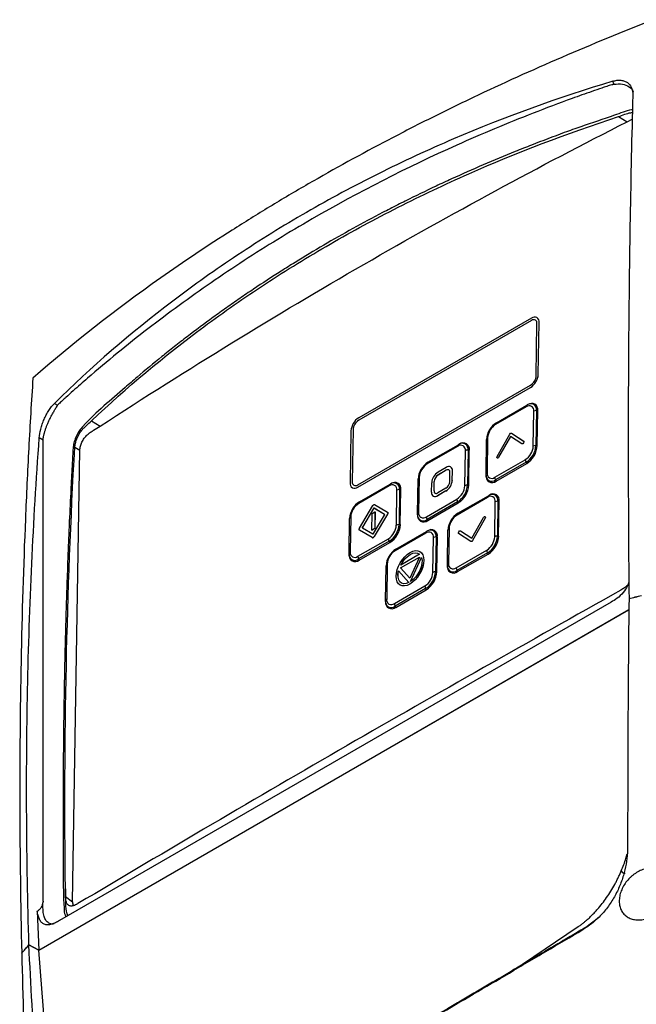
# Model space of a CAD drawing. Header units: millimetres. Extents: x 15458 to 16408, y 10213 to 11277.
# Tile 16 of 54: x 16171 to 16277, y 10379 to 10547. Entities that reach past the tile are written whole.
import ezdxf

# ---------------------------------------------------------------- set-up
doc = ezdxf.new("R2010")
doc.units = ezdxf.units.MM

msp = doc.modelspace()

# ---------------------------------------------------------------- linework, layer by layer
at = {"color": 7, "linetype": 'Continuous', "lineweight": 25}
for p, q in [((16274.11, 10530.79), (16275.6, 10529.9)), ((16275.6, 10529.9), (16276.47, 10530.34)), ((16260.14, 10496.33), (16260.13, 10496.34)), ((16259.2, 10495.84), (16229.57, 10478.74)), ((16259.21, 10496.25), (16229.58, 10479.14)), ((16259.21, 10495.84), (16229.58, 10478.73)), ((16259.21, 10495.84), (16259.2, 10495.84)), ((16260, 10486.4), (16260.14, 10495.3)), ((16260.36, 10486.6), (16260.49, 10495.51)), ((16260.37, 10486.6), (16260.5, 10495.5)), ((16260.5, 10495.5), (16260.49, 10495.51)), ((16260.36, 10486.6), (16260.37, 10486.6)), ((16229.41, 10467.65), (16259.03, 10484.76)), ((16229.4, 10467.25), (16259.03, 10484.35)), ((16229.41, 10467.24), (16259.03, 10484.35)), ((16259.03, 10484.35), (16259.03, 10484.35)), ((16253.19, 10478.3), (16258.42, 10481.32)), ((16258.42, 10481.32), (16258.48, 10481.35)), ((16258.59, 10481.42), (16258.48, 10481.35)), ((16258.28, 10481.03), (16253.05, 10478.01)), ((16259.5, 10474.28), (16259.6, 10480.27)), ((16260.06, 10480.38), (16259.96, 10474.39)), ((16260.28, 10480.37), (16260.06, 10480.38)), ((16260.19, 10474.38), (16260.28, 10480.37)), ((16183.75, 10478.63), (16185.24, 10477.74)), ((16229.57, 10478.74), (16229.58, 10478.73)), ((16228.25, 10476.89), (16228.11, 10467.99)), ((16228.6, 10477.1), (16228.47, 10468.19)), ((16228.61, 10477.09), (16228.47, 10468.19)), ((16228.61, 10477.09), (16228.6, 10477.1)), ((16253.29, 10472.54), (16255.47, 10476.36)), ((16255.75, 10476.52), (16257.85, 10475.17)), ((16255.75, 10476.52), (16255.76, 10476.52)), ((16255.76, 10476.52), (16257.86, 10475.17)), ((16175.46, 10475.22), (16175.46, 10475.32)), ((16175.46, 10396.26), (16175.46, 10475.22)), ((16241.45, 10471.52), (16246.68, 10474.54)), ((16246.68, 10474.54), (16246.74, 10474.58)), ((16246.86, 10474.64), (16246.74, 10474.58)), ((16251.4, 10469.44), (16251.49, 10475.43)), ((16251.68, 10475.7), (16251.59, 10469.71)), ((16255.6, 10475.97), (16253.57, 10472.4)), ((16255.61, 10475.96), (16253.57, 10472.39)), ((16257.56, 10474.7), (16255.6, 10475.97)), ((16257.84, 10474.85), (16257.84, 10474.85)), ((16257.85, 10475.17), (16257.86, 10475.17)), ((16260.19, 10474.38), (16259.96, 10474.39)), ((16180.53, 10396.13), (16181.77, 10473.61)), ((16180.9, 10474.13), (16181.77, 10473.61)), ((16246.54, 10474.25), (16241.31, 10471.23)), ((16247.77, 10467.5), (16247.86, 10473.49)), ((16248.32, 10473.6), (16248.23, 10467.61)), ((16248.54, 10473.6), (16248.32, 10473.6)), ((16248.45, 10467.61), (16248.54, 10473.6)), ((16252.91, 10468.95), (16258.14, 10471.97)), ((16258.27, 10471.52), (16253.04, 10468.5)), ((16253.15, 10468.3), (16258.38, 10471.32)), ((16253.29, 10472.23), (16253.3, 10472.22)), ((16253.42, 10472.24), (16253.43, 10472.24)), ((16253.57, 10472.4), (16253.57, 10472.39)), ((16258.38, 10471.32), (16258.27, 10471.52)), ((16244.58, 10470.16), (16243.16, 10469.35)), ((16243.16, 10469.35), (16243.17, 10469.34)), ((16244.59, 10470.65), (16243.17, 10469.83)), ((16244.59, 10470.16), (16243.17, 10469.34)), ((16244.58, 10470.16), (16244.59, 10470.16)), ((16245.18, 10468.18), (16245.2, 10469.8)), ((16245.34, 10470.72), (16245.34, 10470.72)), ((16245.6, 10468.43), (16245.63, 10470.05)), ((16245.61, 10468.42), (16245.64, 10470.04)), ((16245.63, 10470.05), (16245.64, 10470.04)), ((16251.4, 10469.31), (16251.4, 10469.44)), ((16228.47, 10468.19), (16228.47, 10468.19)), ((16229.71, 10464.75), (16234.94, 10467.77)), ((16234.94, 10467.77), (16235, 10467.8)), ((16235.12, 10467.86), (16235, 10467.8)), ((16239.66, 10462.67), (16239.75, 10468.66)), ((16239.94, 10468.92), (16239.85, 10462.93)), ((16242.07, 10466.39), (16242.09, 10468.01)), ((16242.49, 10466.63), (16242.52, 10468.25)), ((16242.5, 10466.63), (16242.52, 10468.25)), ((16242.52, 10468.25), (16242.52, 10468.25)), ((16245.6, 10468.43), (16245.61, 10468.42)), ((16248.45, 10467.61), (16248.23, 10467.61)), ((16253.15, 10468.3), (16253.04, 10468.5)), ((16228.47, 10467.16), (16228.48, 10467.15)), ((16229.4, 10467.25), (16229.41, 10467.24)), ((16234.8, 10467.48), (16229.57, 10464.46)), ((16236.03, 10460.73), (16236.12, 10466.72)), ((16236.58, 10466.82), (16236.49, 10460.83)), ((16236.81, 10466.82), (16236.58, 10466.82)), ((16236.71, 10460.83), (16236.81, 10466.82)), ((16242.49, 10466.63), (16242.5, 10466.63)), ((16244.52, 10466.6), (16243.11, 10465.79)), ((16244.53, 10467.09), (16243.12, 10466.27)), ((16244.53, 10466.6), (16243.12, 10465.78)), ((16244.52, 10466.6), (16244.53, 10466.6)), ((16251.98, 10465.89), (16251.86, 10465.82)), ((16232.3, 10464.27), (16234.51, 10462.99)), ((16241.17, 10462.17), (16246.4, 10465.19)), ((16246.53, 10464.74), (16241.3, 10461.72)), ((16241.41, 10461.53), (16246.64, 10464.55)), ((16242.36, 10465.71), (16242.37, 10465.71)), ((16243.11, 10465.79), (16243.12, 10465.78)), ((16251.66, 10465.5), (16246.43, 10462.48)), ((16246.64, 10464.55), (16246.53, 10464.74)), ((16246.57, 10462.77), (16251.8, 10465.79)), ((16251.8, 10465.79), (16251.86, 10465.82)), ((16252.89, 10458.75), (16252.98, 10464.74)), ((16253.44, 10464.85), (16253.35, 10458.86)), ((16253.67, 10464.84), (16253.44, 10464.85)), ((16253.57, 10458.85), (16253.67, 10464.84)), ((16229.71, 10460.23), (16232, 10464.1)), ((16232.09, 10463.58), (16230.21, 10460.4)), ((16232.1, 10463.58), (16230.22, 10460.4)), ((16231.85, 10459.87), (16231.9, 10462.74)), ((16231.9, 10462.74), (16232.36, 10463)), ((16232.09, 10463.58), (16232.1, 10463.58)), ((16234.01, 10462.59), (16232.19, 10463.64)), ((16232.19, 10463.64), (16232.2, 10463.64)), ((16234.01, 10462.59), (16232.2, 10463.64)), ((16234.5, 10462.65), (16232.21, 10458.78)), ((16234.51, 10462.64), (16232.22, 10458.78)), ((16232.37, 10463), (16232.32, 10460.14)), ((16232.36, 10463), (16232.32, 10460.14)), ((16232.36, 10463), (16232.37, 10463)), ((16234.01, 10462.59), (16234.01, 10462.59)), ((16234.5, 10462.65), (16234.51, 10462.64)), ((16234.52, 10462.99), (16234.51, 10462.99)), ((16239.66, 10462.53), (16239.66, 10462.67)), ((16227.92, 10455.89), (16228.01, 10461.88)), ((16228.21, 10462.15), (16228.11, 10456.16)), ((16232.12, 10459.3), (16234, 10462.47)), ((16236.71, 10460.83), (16236.49, 10460.83)), ((16241.41, 10461.53), (16241.3, 10461.72)), ((16248.96, 10458.49), (16250.99, 10462.06)), ((16251.27, 10461.92), (16249.09, 10458.1)), ((16251.28, 10461.92), (16249.1, 10458.09)), ((16251.27, 10461.92), (16251.28, 10461.92)), ((16229.71, 10459.89), (16229.71, 10459.88)), ((16231.91, 10458.61), (16229.71, 10459.88)), ((16229.71, 10459.88), (16229.72, 10459.88)), ((16231.92, 10458.6), (16229.72, 10459.88)), ((16230.21, 10460.4), (16230.22, 10460.4)), ((16230.21, 10460.29), (16232.02, 10459.24)), ((16232.32, 10460.14), (16231.85, 10459.87)), ((16231.85, 10459.87), (16231.86, 10459.87)), ((16232.32, 10460.14), (16231.86, 10459.87)), ((16232.32, 10460.14), (16232.32, 10460.14)), ((16241.06, 10459.38), (16235.82, 10456.36)), ((16235.96, 10456.65), (16241.2, 10459.67)), ((16241.2, 10459.67), (16241.25, 10459.7)), ((16241.37, 10459.76), (16241.25, 10459.7)), ((16244.78, 10453.91), (16244.88, 10459.9)), ((16245.07, 10460.17), (16244.98, 10454.18)), ((16248.81, 10457.93), (16246.71, 10459.29)), ((16247, 10459.76), (16248.96, 10458.49)), ((16247, 10459.76), (16247, 10459.75)), ((16247, 10459.75), (16248.96, 10458.49)), ((16229.43, 10455.4), (16234.66, 10458.42)), ((16234.79, 10457.97), (16229.56, 10454.95)), ((16229.67, 10454.75), (16234.9, 10457.77)), ((16231.91, 10458.61), (16231.92, 10458.6)), ((16232.21, 10458.78), (16232.22, 10458.78)), ((16234.9, 10457.77), (16234.79, 10457.97)), ((16242.28, 10452.63), (16242.37, 10458.62)), ((16242.83, 10458.72), (16242.74, 10452.73)), ((16243.06, 10458.72), (16242.83, 10458.72)), ((16242.97, 10452.73), (16243.06, 10458.72)), ((16249.09, 10458.1), (16249.1, 10458.09)), ((16253.57, 10458.85), (16253.35, 10458.86)), ((16227.92, 10455.76), (16227.92, 10455.89)), ((16240, 10455.75), (16236.77, 10453.89)), ((16237.94, 10455.74), (16238.41, 10456.06)), ((16238.4, 10455.71), (16238.86, 10455.91)), ((16238.41, 10456.06), (16238.87, 10456.28)), ((16238.41, 10455.7), (16238.86, 10455.91)), ((16238.86, 10455.91), (16239.29, 10455.99)), ((16238.86, 10455.91), (16239.3, 10455.98)), ((16238.86, 10455.91), (16238.86, 10455.91)), ((16238.87, 10456.28), (16239.31, 10456.38)), ((16239.29, 10455.99), (16239.68, 10455.94)), ((16239.29, 10455.99), (16239.3, 10455.98)), ((16239.3, 10455.98), (16239.68, 10455.93)), ((16239.31, 10456.38), (16239.72, 10456.36)), ((16239.68, 10455.94), (16240, 10455.75)), ((16239.68, 10455.94), (16239.68, 10455.93)), ((16239.68, 10455.93), (16240, 10455.75)), ((16239.72, 10456.36), (16240.07, 10456.23)), ((16240.07, 10456.23), (16240.36, 10455.99)), ((16240.07, 10456.23), (16240.08, 10456.23)), ((16240.08, 10456.23), (16240.37, 10455.99)), ((16240.36, 10455.99), (16240.57, 10455.65)), ((16240.36, 10455.99), (16240.37, 10455.99)), ((16240.37, 10455.99), (16240.58, 10455.65)), ((16246.29, 10453.42), (16251.53, 10456.44)), ((16251.65, 10455.99), (16246.42, 10452.97)), ((16246.53, 10452.77), (16251.77, 10455.79)), ((16251.77, 10455.79), (16251.65, 10455.99)), ((16229.67, 10454.75), (16229.56, 10454.95)), ((16236.41, 10453.71), (16236.71, 10454.29)), ((16236.71, 10454.29), (16237.08, 10454.84)), ((16236.76, 10453.4), (16240.01, 10455.28)), ((16236.76, 10453.4), (16240, 10455.26)), ((16236.77, 10453.89), (16237.11, 10454.45)), ((16236.79, 10453.9), (16237.12, 10454.45)), ((16237.08, 10454.84), (16237.49, 10455.32)), ((16237.11, 10454.45), (16237.51, 10454.96)), ((16237.11, 10454.45), (16237.12, 10454.45)), ((16237.12, 10454.45), (16237.51, 10454.96)), ((16237.49, 10455.32), (16237.94, 10455.74)), ((16237.51, 10454.96), (16237.94, 10455.38)), ((16237.51, 10454.96), (16237.95, 10455.38)), ((16237.51, 10454.96), (16237.51, 10454.96)), ((16237.94, 10455.38), (16238.4, 10455.71)), ((16237.94, 10455.38), (16237.95, 10455.38)), ((16237.95, 10455.38), (16238.41, 10455.7)), ((16240.01, 10455.28), (16238.34, 10451.63)), ((16238.4, 10455.71), (16238.41, 10455.7)), ((16238.47, 10451.06), (16240.35, 10455.19)), ((16238.48, 10451.07), (16240.35, 10455.17)), ((16240.4, 10454.17), (16240.27, 10453.58)), ((16240.35, 10455.19), (16240.43, 10454.71)), ((16240.43, 10454.71), (16240.4, 10454.17)), ((16240.69, 10454.15), (16240.54, 10453.56)), ((16240.69, 10454.15), (16240.55, 10453.56)), ((16240.57, 10455.65), (16240.7, 10455.22)), ((16240.57, 10455.65), (16240.58, 10455.65)), ((16240.58, 10455.65), (16240.71, 10455.22)), ((16240.75, 10454.71), (16240.69, 10454.15)), ((16240.74, 10454.71), (16240.69, 10454.15)), ((16240.69, 10454.15), (16240.69, 10454.15)), ((16240.7, 10455.22), (16240.74, 10454.71)), ((16240.7, 10455.22), (16240.71, 10455.22)), ((16240.71, 10455.22), (16240.75, 10454.71)), ((16240.74, 10454.71), (16240.75, 10454.71)), ((16234.18, 10447.79), (16234.27, 10453.78)), ((16234.46, 10454.05), (16234.37, 10448.06)), ((16235.99, 10451.97), (16236.05, 10452.53)), ((16236.05, 10452.53), (16236.19, 10453.11)), ((16236.19, 10453.11), (16236.41, 10453.71)), ((16236.31, 10452.33), (16236.4, 10452.91)), ((16236.32, 10452.33), (16236.41, 10452.9)), ((16236.4, 10452.91), (16238.19, 10450.9)), ((16238.34, 10451.63), (16236.76, 10453.4)), ((16238.34, 10451.63), (16236.76, 10453.4)), ((16236.76, 10453.4), (16236.76, 10453.4)), ((16239.74, 10452.41), (16239.36, 10451.88)), ((16240.01, 10452.39), (16239.65, 10451.84)), ((16240.02, 10452.38), (16239.66, 10451.84)), ((16240.05, 10452.99), (16239.74, 10452.41)), ((16240.31, 10452.97), (16240.01, 10452.39)), ((16240.01, 10452.39), (16240.02, 10452.38)), ((16240.32, 10452.97), (16240.02, 10452.38)), ((16240.27, 10453.58), (16240.05, 10452.99)), ((16240.54, 10453.56), (16240.31, 10452.97)), ((16240.31, 10452.97), (16240.32, 10452.97)), ((16240.55, 10453.56), (16240.32, 10452.97)), ((16240.54, 10453.56), (16240.55, 10453.56)), ((16242.97, 10452.73), (16242.74, 10452.73)), ((16244.78, 10453.78), (16244.78, 10453.91)), ((16246.53, 10452.77), (16246.42, 10452.97)), ((16236.03, 10451.47), (16235.99, 10451.97)), ((16236.16, 10451.04), (16236.03, 10451.47)), ((16236.37, 10450.69), (16236.16, 10451.04)), ((16236.32, 10451.81), (16236.31, 10452.33)), ((16236.31, 10452.33), (16236.32, 10452.33)), ((16236.33, 10451.8), (16236.32, 10452.33)), ((16236.43, 10451.36), (16236.32, 10451.81)), ((16236.32, 10451.81), (16236.33, 10451.8)), ((16236.44, 10451.36), (16236.33, 10451.8)), ((16236.66, 10450.45), (16236.37, 10450.69)), ((16236.64, 10451.02), (16236.43, 10451.36)), ((16236.43, 10451.36), (16236.44, 10451.36)), ((16236.65, 10451.01), (16236.44, 10451.36)), ((16236.94, 10450.8), (16236.64, 10451.02)), ((16236.64, 10451.02), (16236.65, 10451.01)), ((16236.94, 10450.8), (16236.65, 10451.01)), ((16237.31, 10450.7), (16236.94, 10450.8)), ((16237.74, 10450.73), (16237.31, 10450.7)), ((16238.19, 10450.9), (16237.74, 10450.73)), ((16238.79, 10450.94), (16238.32, 10450.62)), ((16238.79, 10450.94), (16238.33, 10450.62)), ((16238.93, 10451.42), (16238.47, 10451.06)), ((16239.23, 10451.36), (16238.79, 10450.94)), ((16239.24, 10451.35), (16238.79, 10450.94)), ((16238.79, 10450.94), (16238.79, 10450.94)), ((16239.36, 10451.88), (16238.93, 10451.42)), ((16239.65, 10451.84), (16239.23, 10451.36)), ((16239.23, 10451.36), (16239.24, 10451.35)), ((16239.66, 10451.84), (16239.24, 10451.35)), ((16239.65, 10451.84), (16239.66, 10451.84)), ((16235.69, 10447.3), (16240.92, 10450.32)), ((16241.05, 10449.87), (16235.82, 10446.84)), ((16235.93, 10446.65), (16241.16, 10449.67)), ((16237.02, 10450.32), (16236.66, 10450.45)), ((16236.66, 10450.45), (16236.67, 10450.45)), ((16237.02, 10450.32), (16236.67, 10450.45)), ((16237.43, 10450.31), (16237.02, 10450.32)), ((16237.42, 10450.31), (16237.02, 10450.32)), ((16237.02, 10450.32), (16237.02, 10450.32)), ((16237.86, 10450.41), (16237.42, 10450.31)), ((16237.42, 10450.31), (16237.43, 10450.31)), ((16237.87, 10450.41), (16237.43, 10450.31)), ((16238.32, 10450.62), (16237.86, 10450.41)), ((16237.86, 10450.41), (16237.87, 10450.41)), ((16238.33, 10450.62), (16237.87, 10450.41)), ((16238.32, 10450.62), (16238.33, 10450.62)), ((16241.16, 10449.67), (16241.05, 10449.87)), ((16272.84, 10447.53), (16178.28, 10392.94)), ((16234.18, 10447.66), (16234.18, 10447.79)), ((16174.75, 10387.87), (16275.9, 10446.26)), ((16174.75, 10387.86), (16275.9, 10446.25)), ((16235.93, 10446.65), (16235.82, 10446.84)), ((16179.32, 10397.07), (16179.3, 10398.41)), ((16179.32, 10397.07), (16180.53, 10396.13)), ((16174.46, 10394.55), (16174.75, 10387.87)), ((16268.28, 10391.65), (16270.67, 10393.44)), ((16267.18, 10391.84), (16257.68, 10385.39)), ((16268.01, 10391.39), (16268.28, 10391.65)), ((16268.26, 10391.64), (16268.4, 10391.73)), ((16173.04, 10388.78), (16174.75, 10387.87)), ((16174.75, 10387.86), (16173.04, 10388.76)), ((16177.74, 10349.07), (16174.75, 10387.86))]:
    msp.add_line(p, q, dxfattribs=at)
at = {"color": 7, "linetype": 'Continuous', "lineweight": 25, "flags": 128}
for points in [[(16273.32, 10536.35), (16273.31, 10536.39), (16273.13, 10536.86)], [(16177.41, 10481.61), (16177.91, 10481.32), (16177.95, 10481.3)], [(16175.46, 10475.32), (16175.46, 10475.32), (16174.81, 10475.69)], [(16232, 10464.1), (16232.03, 10464.14), (16232.07, 10464.19), (16232.11, 10464.22), (16232.15, 10464.25), (16232.19, 10464.27), (16232.23, 10464.28), (16232.27, 10464.28), (16232.3, 10464.27)], [(16232.19, 10463.64), (16232.18, 10463.64), (16232.17, 10463.64), (16232.16, 10463.64), (16232.14, 10463.64), (16232.13, 10463.63), (16232.12, 10463.61), (16232.1, 10463.6), (16232.09, 10463.58)], [(16232.2, 10463.64), (16232.19, 10463.64), (16232.18, 10463.64), (16232.16, 10463.64), (16232.15, 10463.63), (16232.14, 10463.62), (16232.12, 10463.61), (16232.11, 10463.59), (16232.1, 10463.58)], [(16234.01, 10462.59), (16234.02, 10462.58), (16234.02, 10462.57), (16234.03, 10462.56), (16234.03, 10462.54), (16234.02, 10462.53), (16234.02, 10462.51), (16234.01, 10462.49), (16234, 10462.47)], [(16234.51, 10462.99), (16234.53, 10462.97), (16234.55, 10462.94), (16234.56, 10462.9), (16234.57, 10462.85), (16234.56, 10462.81), (16234.55, 10462.75), (16234.53, 10462.7), (16234.5, 10462.65)], [(16234.51, 10462.99), (16234.54, 10462.96), (16234.56, 10462.93), (16234.57, 10462.9), (16234.57, 10462.85), (16234.57, 10462.8), (16234.56, 10462.75), (16234.54, 10462.69), (16234.51, 10462.64)], [(16229.71, 10459.88), (16229.68, 10459.91), (16229.66, 10459.94), (16229.65, 10459.98), (16229.65, 10460.02), (16229.65, 10460.07), (16229.67, 10460.12), (16229.69, 10460.18), (16229.71, 10460.23)], [(16230.21, 10460.4), (16230.2, 10460.38), (16230.19, 10460.37), (16230.19, 10460.35), (16230.19, 10460.33), (16230.19, 10460.32), (16230.19, 10460.3), (16230.2, 10460.29), (16230.21, 10460.29)], [(16230.22, 10460.4), (16230.21, 10460.38), (16230.2, 10460.36), (16230.2, 10460.34), (16230.2, 10460.33), (16230.2, 10460.31), (16230.2, 10460.3), (16230.21, 10460.29), (16230.21, 10460.28)], [(16232.02, 10459.24), (16232.03, 10459.23), (16232.05, 10459.23), (16232.06, 10459.24), (16232.07, 10459.24), (16232.09, 10459.25), (16232.1, 10459.27), (16232.11, 10459.28), (16232.12, 10459.3)], [(16231.91, 10458.61), (16231.95, 10458.6), (16231.98, 10458.59), (16232.02, 10458.6), (16232.06, 10458.62), (16232.1, 10458.65), (16232.14, 10458.69), (16232.18, 10458.73), (16232.21, 10458.78)], [(16231.92, 10458.6), (16231.95, 10458.59), (16231.99, 10458.59), (16232.03, 10458.6), (16232.07, 10458.62), (16232.11, 10458.65), (16232.15, 10458.68), (16232.19, 10458.73), (16232.22, 10458.78)]]:
    msp.add_lwpolyline(points, dxfattribs=at)
at = {"color": 7, "linetype": 'Continuous', "lineweight": 25}
for centre, radius, start, end in [((16259.72, 10495.64), 0.789, 349.9323, 130.072), ((16259.6, 10495.61), 0.907, 353.3201, 53.3474), ((16259.57, 10495.4), 0.576, 349.9323, 130.072), ((16259.6, 10495.31), 0.659, 64.6194, 126.6007), ((16257.48, 10486.78), 2.89, 302.4792, 356.3612), ((16257.48, 10486.79), 2.89, 302.4792, 356.3612), ((16257.9, 10486.53), 2.11, 302.4792, 356.3612), ((16258.6, 10481.06), 0.319, 123.8214, 184.7923), ((16258.8, 10480.41), 0.809, 349.9323, 130.072), ((16259.08, 10480.56), 0.997, 349.5283, 127.0264), ((16259.23, 10480.57), 1.06, 349.5283, 127.0264), ((16260.03, 10479.46), 0.919, 88.2494, 118.0099), ((16231.13, 10476.71), 2.89, 122.4792, 176.3612), ((16230.71, 10476.96), 2.11, 122.4792, 176.3612), ((16230.71, 10476.96), 2.11, 122.4792, 176.3612), ((16255.16, 10475.2), 3.68, 122.4792, 176.3612), ((16254.63, 10475.51), 2.96, 122.4792, 176.3612), ((16253.36, 10478.04), 0.319, 123.8214, 184.7923), ((16246.86, 10474.28), 0.319, 123.8214, 184.7923), ((16247.06, 10473.63), 0.809, 349.9323, 130.072), ((16247.34, 10473.78), 0.997, 349.5283, 127.0264), ((16247.5, 10473.79), 1.06, 349.5283, 127.0264), ((16251.82, 10475.4), 0.328, 114.5684, 174.6545), ((16256.29, 10474.62), 3.68, 302.4792, 356.3612), ((16256.27, 10474.63), 3.93, 302.4792, 356.3612), ((16259.94, 10473.47), 0.919, 88.2494, 118.0099), ((16248.29, 10472.68), 0.919, 88.2494, 118.0099), ((16256.55, 10474.47), 2.96, 302.4792, 356.3612), ((16243.42, 10468.42), 3.68, 122.4792, 176.3612), ((16242.9, 10468.74), 2.96, 122.4792, 176.3612), ((16241.63, 10471.26), 0.319, 123.8214, 184.7923), ((16259.06, 10471.99), 0.925, 181.1765, 210.6382), ((16244.43, 10467.86), 2.34, 122.4792, 176.3612), ((16243.92, 10468.16), 1.4, 122.4792, 176.3612), ((16243.93, 10468.16), 1.4, 122.4792, 176.3612), ((16244.83, 10469.87), 0.384, 349.9323, 130.072), ((16245, 10470.16), 0.64, 349.9323, 130.072), ((16244.85, 10469.81), 0.44, 64.6194, 126.6007), ((16244.9, 10470.13), 0.735, 353.3201, 53.3474), ((16252.39, 10469.27), 1.01, 169.9323, 310.072), ((16252.46, 10469.12), 1.07, 169.9323, 310.072), ((16251.73, 10469.41), 0.328, 114.5684, 174.6545), ((16252.39, 10469.57), 0.809, 169.9323, 310.072), ((16228.89, 10467.85), 0.789, 169.9323, 310.072), ((16229.03, 10468.09), 0.576, 169.9323, 310.072), ((16229.13, 10468.11), 0.662, 173.3201, 233.3474), ((16235.12, 10467.5), 0.319, 123.8214, 184.7923), ((16235.32, 10466.86), 0.809, 349.9323, 130.072), ((16235.6, 10467), 0.997, 349.5283, 127.0264), ((16235.76, 10467.01), 1.06, 349.5283, 127.0264), ((16240.08, 10468.62), 0.328, 114.5684, 174.6545), ((16243.27, 10468.58), 2.34, 302.4792, 356.3612), ((16243.27, 10468.57), 2.34, 302.4792, 356.3612), ((16243.78, 10468.27), 1.4, 302.4792, 356.3612), ((16244.56, 10467.84), 3.68, 302.4792, 356.3612), ((16244.53, 10467.86), 3.93, 302.4792, 356.3612), ((16248.2, 10466.69), 0.919, 88.2494, 118.0099), ((16253.83, 10468.97), 0.925, 181.1765, 210.6382), ((16228.87, 10467.94), 0.878, 243.6014, 307.6187), ((16236.55, 10465.91), 0.919, 88.2494, 118.0099), ((16242.7, 10466.28), 0.64, 169.9323, 310.072), ((16242.87, 10466.57), 0.384, 169.9323, 310.072), ((16242.94, 10466.58), 0.441, 173.3201, 233.3474), ((16244.81, 10467.69), 2.96, 302.4792, 356.3612), ((16252.46, 10465.03), 0.997, 349.5283, 127.0264), ((16252.62, 10465.04), 1.06, 349.5283, 127.0264), ((16231.68, 10461.65), 3.68, 122.4792, 176.3612), ((16231.16, 10461.96), 2.96, 122.4792, 176.3612), ((16229.89, 10464.48), 0.319, 123.8214, 184.7923), ((16242.68, 10466.35), 0.712, 243.6014, 307.6187), ((16247.33, 10465.21), 0.925, 181.1765, 210.6382), ((16251.98, 10465.53), 0.319, 123.8214, 184.7923), ((16252.18, 10464.88), 0.809, 349.9323, 130.072), ((16253.41, 10463.93), 0.919, 88.2494, 118.0099), ((16240.65, 10462.49), 1.01, 169.9323, 310.072), ((16240.72, 10462.35), 1.07, 169.9323, 310.072), ((16239.99, 10462.64), 0.328, 114.5684, 174.6545), ((16240.65, 10462.79), 0.809, 169.9323, 310.072), ((16248.55, 10459.67), 3.68, 122.4792, 176.3612), ((16246.75, 10462.5), 0.319, 123.8214, 184.7923), ((16228.34, 10461.85), 0.328, 114.5684, 174.6545), ((16232.82, 10461.07), 3.68, 302.4792, 356.3612), ((16232.8, 10461.08), 3.93, 302.4792, 356.3612), ((16236.46, 10459.92), 0.919, 88.2494, 118.0099), ((16242.09, 10462.19), 0.925, 181.1765, 210.6382), ((16248.02, 10459.98), 2.96, 122.4792, 176.3612), ((16233.07, 10460.92), 2.96, 302.4792, 356.3612), ((16241.37, 10459.4), 0.319, 123.8214, 184.7923), ((16241.58, 10458.76), 0.809, 349.9323, 130.072), ((16241.85, 10458.9), 0.997, 349.5283, 127.0264), ((16242.01, 10458.91), 1.06, 349.5283, 127.0264), ((16245.2, 10459.87), 0.328, 114.5684, 174.6545), ((16235.59, 10458.44), 0.925, 181.1765, 210.6382), ((16242.81, 10457.8), 0.919, 88.2494, 118.0099), ((16249.94, 10458.94), 2.96, 302.4792, 356.3612), ((16249.68, 10459.09), 3.68, 302.4792, 356.3612), ((16249.66, 10459.1), 3.93, 302.4792, 356.3612), ((16253.32, 10457.94), 0.919, 88.2494, 118.0099), ((16228.91, 10455.71), 1.01, 169.9323, 310.072), ((16228.98, 10455.57), 1.07, 169.9323, 310.072), ((16228.25, 10455.86), 0.328, 114.5684, 174.6545), ((16228.91, 10456.02), 0.809, 169.9323, 310.072), ((16237.94, 10453.54), 3.68, 122.4792, 176.3612), ((16237.41, 10453.86), 2.96, 122.4792, 176.3612), ((16236.14, 10456.38), 0.319, 123.8214, 184.7923), ((16252.45, 10456.46), 0.925, 181.1765, 210.6382), ((16230.36, 10455.42), 0.925, 181.1765, 210.6382), ((16245.11, 10453.88), 0.328, 114.5684, 174.6545), ((16245.77, 10454.04), 0.809, 169.9323, 310.072), ((16234.6, 10453.75), 0.328, 114.5684, 174.6545), ((16239.33, 10452.81), 2.96, 302.4792, 356.3612), ((16239.07, 10452.97), 3.68, 302.4792, 356.3612), ((16239.05, 10452.98), 3.93, 302.4792, 356.3612), ((16242.71, 10451.82), 0.919, 88.2494, 118.0099), ((16245.77, 10453.74), 1.01, 169.9323, 310.072), ((16245.84, 10453.59), 1.07, 169.9323, 310.072), ((16247.22, 10453.44), 0.925, 181.1765, 210.6382), ((16241.84, 10450.34), 0.925, 181.1765, 210.6382), ((16235.17, 10447.61), 1.01, 169.9323, 310.072), ((16235.23, 10447.47), 1.07, 169.9323, 310.072), ((16234.51, 10447.76), 0.328, 114.5684, 174.6545), ((16235.17, 10447.92), 0.809, 169.9323, 310.072), ((16236.61, 10447.32), 0.925, 181.1765, 210.6382)]:
    msp.add_arc(centre, radius, start, end, dxfattribs=at)
for points, knots in [([(16280.16, 10547.41), (16269.45, 10543.24), (16259.13, 10538.79), (16246.75, 10532.9), (16244.3, 10531.7), (16239.46, 10529.29), (16237.07, 10528.06), (16230, 10524.36), (16225.4, 10521.83), (16218.69, 10517.95), (16216.48, 10516.65), (16212.13, 10514.01), (16209.98, 10512.67), (16203.65, 10508.64), (16199.58, 10505.91), (16187.77, 10497.59), (16180.47, 10491.87), (16173.72, 10485.97)], [0, 0, 0, 0, 0.25, 0.25, 0.3125, 0.3125, 0.375, 0.375, 0.5, 0.5, 0.5625, 0.5625, 0.625, 0.625, 0.75, 0.75, 1, 1, 1, 1]), ([(16273.13, 10536.86), (16263.71, 10534.03), (16254.62, 10530.73), (16243.66, 10526.03), (16241.49, 10525.07), (16237.19, 10523.07), (16235.06, 10522.05), (16228.74, 10518.89), (16224.62, 10516.68), (16216.59, 10512.04), (16212.67, 10509.61), (16205.03, 10504.55), (16201.31, 10501.91), (16190.48, 10493.7), (16183.72, 10487.85), (16177.41, 10481.61)], [0, 0, 0, 0, 0.25, 0.25, 0.3125, 0.3125, 0.375, 0.375, 0.5, 0.5, 0.625, 0.625, 0.75, 0.75, 1, 1, 1, 1]), ([(16273.13, 10536.86), (16273.37, 10536.93), (16273.62, 10536.99), (16274.08, 10537.04), (16274.31, 10537.04), (16274.75, 10537), (16274.95, 10536.96), (16275.33, 10536.82), (16275.5, 10536.73), (16275.81, 10536.5), (16275.95, 10536.37), (16276.18, 10536.06), (16276.28, 10535.89), (16276.51, 10535.33), (16276.58, 10534.9), (16276.57, 10534.44)], [0, 0, 0, 0, 0.125, 0.125, 0.25, 0.25, 0.375, 0.375, 0.5, 0.5, 0.625, 0.625, 0.75, 0.75, 1, 1, 1, 1]), ([(16272.96, 10536.27), (16272.82, 10536.23), (16272.68, 10536.18), (16272.39, 10536.08), (16272.25, 10536.03), (16271.82, 10535.89), (16271.54, 10535.79), (16270.69, 10535.5), (16270.12, 10535.3), (16268.42, 10534.71), (16267.29, 10534.3), (16263.91, 10533.08), (16261.68, 10532.24), (16255.03, 10529.64), (16250.67, 10527.82), (16237.82, 10522.06), (16229.53, 10517.83), (16217.62, 10510.95), (16213.73, 10508.57), (16206.12, 10503.62), (16202.41, 10501.06), (16195.16, 10495.77), (16191.63, 10493.04), (16186.47, 10488.82), (16184.77, 10487.39), (16182.26, 10485.22), (16181.44, 10484.49), (16180.2, 10483.39), (16179.79, 10483.02), (16179.18, 10482.47), (16178.87, 10482.19), (16178.56, 10481.91), (16178.36, 10481.73), (16178.26, 10481.64), (16178.16, 10481.54)], [0, 0, 0, 0, 0.003906, 0.003906, 0.007812, 0.007812, 0.015625, 0.015625, 0.03125, 0.03125, 0.0625, 0.0625, 0.125, 0.125, 0.25, 0.25, 0.5, 0.5, 0.625, 0.625, 0.75, 0.75, 0.875, 0.875, 0.9375, 0.9375, 0.96875, 0.96875, 0.984375, 0.984375, 0.992187, 0.996094, 0.996094, 1, 1, 1, 1]), ([(16272.96, 10536.27), (16273, 10536.29), (16273.08, 10536.31), (16273.2, 10536.34), (16273.28, 10536.35), (16273.32, 10536.35)], [0, 0, 0, 0, 0.32901, 0.66182, 1, 1, 1, 1]), ([(16273.32, 10536.35), (16273.84, 10536.39), (16274.86, 10536.45), (16275.97, 10535.96), (16276.55, 10535.44), (16276.62, 10535.01), (16276.62, 10534.99)], [0, 0, 0, 0, 0.32789, 0.656647, 0.985287, 1, 1, 1, 1]), ([(16276.57, 10534.44), (16276.19, 10520.51), (16275.95, 10506.35), (16275.79, 10484.78), (16275.77, 10477.54), (16275.8, 10462.93), (16275.84, 10455.58), (16275.92, 10448.17)], [0, 0, 0, 0, 0.5, 0.5, 0.75, 0.75, 1, 1, 1, 1]), ([(16276.51, 10532.01), (16276.46, 10532), (16275.44, 10531.78), (16272.44, 10530.63), (16268.62, 10529.43), (16263.87, 10527.7), (16260.12, 10526.28), (16255.48, 10524.44), (16250.9, 10522.52), (16246.39, 10520.53), (16241.94, 10518.46), (16238.86, 10516.97), (16235.82, 10515.44), (16232.8, 10513.89), (16226.85, 10510.69), (16221.08, 10507.32), (16215.46, 10503.79), (16212.3, 10501.73), (16209.19, 10499.62), (16206.89, 10498.02), (16203.86, 10495.84), (16200.89, 10493.62), (16197.97, 10491.36), (16195.09, 10489.06), (16192.28, 10486.73), (16187.71, 10482.74), (16184.45, 10480.09), (16181.69, 10477.01), (16181.17, 10476.07), (16180.79, 10475.09), (16180.63, 10474.38), (16180.57, 10473.55), (16180.54, 10472.78), (16180.47, 10471.62), (16180.41, 10470.47), (16180.31, 10468.61), (16180.15, 10465.36), (16179.97, 10461.63), (16179.77, 10456.96), (16179.63, 10453.22), (16179.5, 10449.47), (16179.41, 10446.65), (16179.33, 10443.83), (16179.25, 10441), (16179.2, 10438.64), (16179.16, 10436.98), (16179.14, 10436.15), (16179.14, 10435.68), (16179.13, 10435.33), (16179.12, 10434.97), (16179.12, 10434.68), (16179.11, 10434.38), (16179.1, 10434.08), (16179.1, 10433.79), (16179.09, 10433.37), (16179.07, 10432.13), (16179.03, 10430), (16178.99, 10427.15), (16178.95, 10423.34), (16178.89, 10416.6), (16178.97, 10406.9), (16178.85, 10398.55), (16179.11, 10394.02), (16179.34, 10393.68), (16179.4, 10393.58)], [0, 0, 0, 0, 0.0008831, 0.0156156, 0.0450789, 0.0598098, 0.0892729, 0.1040037, 0.1334668, 0.1629298, 0.1776607, 0.2071238, 0.2144891, 0.22922, 0.258683, 0.3176197, 0.3323506, 0.3618137, 0.3765445, 0.3912754, 0.4060063, 0.4354693, 0.4502002, 0.464931, 0.4943941, 0.509125, 0.5623155, 0.5669246, 0.5714748, 0.5756909, 0.579956, 0.5812447, 0.5886103, 0.592293, 0.5996583, 0.6070236, 0.6217543, 0.6512157, 0.6659464, 0.6954078, 0.7101385, 0.7248691, 0.7395998, 0.7543304, 0.7690611, 0.7764264, 0.7801091, 0.7819504, 0.7837917, 0.7856331, 0.7874744, 0.7883951, 0.7902364, 0.7920777, 0.7929984, 0.7966811, 0.8114117, 0.8261424, 0.840873, 0.8703345, 0.9302894, 0.9902529, 0.9972207, 1, 1, 1, 1]), ([(16183.75, 10478.63), (16189.76, 10484.32), (16196.19, 10489.7), (16206.45, 10497.3), (16209.97, 10499.75), (16217.19, 10504.47), (16220.89, 10506.75), (16226.59, 10510.04), (16228.51, 10511.11), (16232.39, 10513.21), (16234.35, 10514.24), (16240.29, 10517.25), (16244.33, 10519.16), (16256.68, 10524.62), (16265.23, 10527.89), (16274.11, 10530.79)], [0, 0, 0, 0, 0.25, 0.25, 0.375, 0.375, 0.5, 0.5, 0.5625, 0.5625, 0.625, 0.625, 0.75, 0.75, 1, 1, 1, 1]), ([(16274.11, 10530.79), (16274.82, 10531.07), (16275.63, 10531.38), (16276.41, 10531.5), (16276.5, 10531.51)], [0, 0, 0, 0, 0.8783708, 1, 1, 1, 1]), ([(16185.24, 10477.74), (16200.3, 10487.51), (16215.38, 10496.75), (16237.98, 10509.8), (16245.52, 10514.01), (16260.57, 10522.16), (16268.08, 10526.1), (16275.6, 10529.9)], [0, 0, 0, 0, 0.5, 0.5, 0.75, 0.75, 1, 1, 1, 1]), ([(16173.72, 10485.97), (16173.46, 10481.97), (16173.22, 10477.97), (16172.79, 10469.92), (16172.6, 10465.88), (16172.09, 10453.73), (16171.84, 10445.56), (16171.52, 10429.11), (16171.45, 10420.83), (16171.49, 10404.16), (16171.6, 10395.77), (16171.8, 10387.33)], [0, 0, 0, 0, 0.125, 0.125, 0.25, 0.25, 0.5, 0.5, 0.75, 0.75, 1, 1, 1, 1]), ([(16174.81, 10475.69), (16174.85, 10476.17), (16174.93, 10476.68), (16175.14, 10477.5), (16175.22, 10477.77), (16175.41, 10478.32), (16175.52, 10478.6), (16175.76, 10479.14), (16175.88, 10479.41), (16176.16, 10479.92), (16176.3, 10480.17), (16176.61, 10480.64), (16176.76, 10480.86), (16177.08, 10481.26), (16177.25, 10481.44), (16177.41, 10481.61)], [0, 0, 0, 0, 0.25, 0.25, 0.375, 0.375, 0.5, 0.5, 0.625, 0.625, 0.75, 0.75, 0.875, 0.875, 1, 1, 1, 1]), ([(16175.46, 10475.32), (16175.47, 10475.38), (16175.48, 10475.5), (16175.5, 10475.7), (16175.54, 10475.9), (16175.58, 10476.11), (16175.62, 10476.32), (16175.68, 10476.54), (16175.74, 10476.76), (16175.81, 10476.99), (16175.89, 10477.23), (16175.98, 10477.47), (16176.07, 10477.71), (16176.17, 10477.95), (16176.27, 10478.2), (16176.46, 10478.63), (16176.75, 10479.24), (16177.06, 10479.82), (16177.29, 10480.21), (16177.43, 10480.45), (16177.59, 10480.72), (16177.77, 10481.01), (16177.89, 10481.2), (16177.95, 10481.3)], [0, 0, 0, 0, 0.032982, 0.066342, 0.100093, 0.134247, 0.168816, 0.203811, 0.239243, 0.275122, 0.311459, 0.348263, 0.385543, 0.423309, 0.461569, 0.500332, 0.621254, 0.749985, 0.785733, 0.828608, 0.87861, 0.935741, 1, 1, 1, 1]), ([(16177.95, 10481.3), (16177.97, 10481.33), (16178.01, 10481.39), (16178.08, 10481.47), (16178.13, 10481.52), (16178.16, 10481.54)], [0, 0, 0, 0, 0.3381801, 0.6709904, 1, 1, 1, 1]), ([(16180.9, 10474.13), (16180.91, 10474.34), (16180.95, 10474.57), (16181.06, 10475.05), (16181.14, 10475.3), (16181.33, 10475.79), (16181.45, 10476.03), (16181.64, 10476.37), (16181.7, 10476.48), (16181.84, 10476.68), (16181.91, 10476.78), (16182.05, 10476.96), (16182.12, 10477.05), (16182.27, 10477.21), (16182.34, 10477.28), (16182.57, 10477.49), (16182.71, 10477.64), (16183.16, 10478.06), (16183.45, 10478.35), (16183.75, 10478.63)], [0, 0, 0, 0, 0.125, 0.125, 0.25, 0.25, 0.375, 0.375, 0.4375, 0.4375, 0.5, 0.5, 0.5625, 0.5625, 0.625, 0.625, 0.75, 0.75, 1, 1, 1, 1]), ([(16181.77, 10473.61), (16181.78, 10473.82), (16181.81, 10474.05), (16181.93, 10474.52), (16182.02, 10474.76), (16182.19, 10475.11), (16182.25, 10475.23), (16182.38, 10475.45), (16182.45, 10475.56), (16182.61, 10475.77), (16182.69, 10475.87), (16182.86, 10476.07), (16182.94, 10476.15), (16183.12, 10476.32), (16183.21, 10476.4), (16183.39, 10476.54), (16183.49, 10476.6), (16183.76, 10476.78), (16184.32, 10477.14), (16184.87, 10477.5), (16185.24, 10477.74)], [0, 0, 0, 0, 0.125, 0.125, 0.25, 0.25, 0.3125, 0.3125, 0.375, 0.375, 0.4375, 0.4375, 0.5, 0.5, 0.5625, 0.5625, 0.625, 0.625, 0.75, 1, 1, 1, 1]), ([(16173.04, 10388.78), (16172.82, 10396.11), (16172.69, 10403.41), (16172.61, 10417.98), (16172.66, 10425.25), (16173.1, 10446.98), (16173.76, 10461.38), (16174.81, 10475.69)], [0, 0, 0, 0, 0.25, 0.25, 0.5, 0.5, 1, 1, 1, 1]), ([(16275.9, 10450.96), (16275.82, 10450.74), (16275.6, 10450.11), (16274.9, 10449.11), (16273.91, 10448.16), (16273.19, 10447.73), (16272.84, 10447.53)], [0, 0, 0, 0, 0.137395, 0.398631, 0.7094, 1, 1, 1, 1]), ([(16274.54, 10449.6), (16258.81, 10440.76), (16243.11, 10431.91), (16212.07, 10413.99), (16196.74, 10404.93), (16181.44, 10395.85)], [0, 0, 0, 0, 0.5, 0.5, 1, 1, 1, 1]), ([(16275.74, 10450.55), (16275.73, 10450.53), (16275.56, 10450.29), (16275.13, 10449.97), (16274.75, 10449.73), (16274.54, 10449.6)], [0, 0, 0, 0, 0.054489, 0.506382, 1, 1, 1, 1]), ([(16275.67, 10405.52), (16275.66, 10404.25), (16275.51, 10402.96), (16275.13, 10401.32), (16275.05, 10400.99), (16274.86, 10400.33), (16274.75, 10400), (16274.4, 10399.02), (16274.12, 10398.37), (16273.64, 10397.41), (16273.47, 10397.09), (16273.1, 10396.47), (16272.9, 10396.15), (16272.28, 10395.25), (16271.84, 10394.68), (16271.1, 10393.87), (16270.85, 10393.61), (16270.32, 10393.1), (16270.04, 10392.86), (16269.2, 10392.16), (16268.62, 10391.75), (16268.01, 10391.39)], [0, 0, 0, 0, 0.25, 0.25, 0.3125, 0.3125, 0.375, 0.375, 0.5, 0.5, 0.5625, 0.5625, 0.625, 0.625, 0.75, 0.75, 0.8125, 0.8125, 0.875, 0.875, 1, 1, 1, 1]), ([(16274.59, 10401.46), (16274.88, 10402.18), (16275.28, 10403.15), (16275.52, 10404.13), (16275.58, 10404.39)], [0, 0, 0, 0, 0.734537, 1, 1, 1, 1]), ([(16283.13, 10399.78), (16283.21, 10399.52), (16283.26, 10399.25), (16283.3, 10398.69), (16283.29, 10398.4), (16283.21, 10397.81), (16283.13, 10397.51), (16282.93, 10396.92), (16282.8, 10396.62), (16282.49, 10396.05), (16282.31, 10395.77), (16281.91, 10395.24), (16281.68, 10395), (16281.2, 10394.54), (16280.95, 10394.32), (16280.41, 10393.94), (16280.13, 10393.78), (16279.57, 10393.49), (16279.27, 10393.37), (16278.69, 10393.19), (16278.4, 10393.13), (16277.83, 10393.05), (16277.54, 10393.04), (16277, 10393.07), (16276.74, 10393.11), (16276.23, 10393.26), (16276, 10393.35), (16275.56, 10393.6), (16275.36, 10393.75), (16275, 10394.1), (16274.84, 10394.29), (16274.65, 10394.62), (16274.59, 10394.73), (16274.48, 10394.97), (16274.44, 10395.09), (16274.32, 10395.47), (16274.27, 10395.74), (16274.23, 10396.3), (16274.25, 10396.6), (16274.33, 10397.19), (16274.4, 10397.49), (16274.59, 10398.09), (16274.72, 10398.38), (16275.02, 10398.96), (16275.2, 10399.24), (16275.6, 10399.77), (16275.82, 10400.02), (16276.18, 10400.37), (16276.3, 10400.49), (16276.55, 10400.7), (16276.68, 10400.8), (16277.08, 10401.09), (16277.36, 10401.25), (16277.93, 10401.54), (16278.21, 10401.66), (16278.79, 10401.84), (16279.09, 10401.91), (16279.66, 10401.98), (16279.94, 10401.99), (16280.49, 10401.96), (16280.76, 10401.91), (16281.26, 10401.76), (16281.5, 10401.67), (16281.95, 10401.41), (16282.15, 10401.26), (16282.51, 10400.91), (16282.67, 10400.72), (16282.94, 10400.28), (16283.05, 10400.04), (16283.13, 10399.78)], [0, 0, 0, 0, 0.03125, 0.03125, 0.0625, 0.0625, 0.09375, 0.09375, 0.125, 0.125, 0.15625, 0.15625, 0.1875, 0.1875, 0.21875, 0.21875, 0.25, 0.25, 0.28125, 0.28125, 0.3125, 0.3125, 0.34375, 0.34375, 0.375, 0.375, 0.40625, 0.40625, 0.4375, 0.4375, 0.46875, 0.46875, 0.484375, 0.484375, 0.5, 0.5, 0.53125, 0.53125, 0.5625, 0.5625, 0.59375, 0.59375, 0.625, 0.625, 0.65625, 0.65625, 0.6875, 0.6875, 0.703125, 0.703125, 0.71875, 0.71875, 0.75, 0.75, 0.78125, 0.78125, 0.8125, 0.8125, 0.84375, 0.84375, 0.875, 0.875, 0.90625, 0.90625, 0.9375, 0.9375, 0.96875, 0.96875, 1, 1, 1, 1]), ([(16268.81, 10393.14), (16268.89, 10393.22), (16269.06, 10393.37), (16269.31, 10393.61), (16269.55, 10393.85), (16269.8, 10394.1), (16270.04, 10394.36), (16270.28, 10394.62), (16270.72, 10395.11), (16271.33, 10395.85), (16272.09, 10396.89), (16272.81, 10397.98), (16273.36, 10398.92), (16273.77, 10399.69), (16274.06, 10400.27), (16274.34, 10400.86), (16274.51, 10401.26), (16274.59, 10401.46)], [0, 0, 0, 0, 0.035769, 0.071485, 0.107169, 0.142845, 0.178533, 0.214258, 0.25004, 0.374997, 0.500007, 0.624964, 0.749973, 0.81253, 0.874974, 0.937424, 1, 1, 1, 1]), ([(16179.3, 10398.41), (16179.29, 10397.72), (16179.26, 10396.36), (16179.34, 10394.73), (16179.58, 10393.91), (16179.75, 10393.79), (16179.75, 10393.79)], [0, 0, 0, 0, 0.3909393, 0.7768994, 0.9924871, 1, 1, 1, 1]), ([(16181.44, 10395.85), (16181.38, 10395.82), (16181.28, 10395.76), (16181.12, 10395.68), (16180.97, 10395.61), (16180.83, 10395.55), (16180.69, 10395.5), (16180.55, 10395.46), (16180.43, 10395.44), (16180.31, 10395.43), (16180.16, 10395.43), (16179.99, 10395.46), (16179.81, 10395.55), (16179.66, 10395.69), (16179.5, 10395.95), (16179.36, 10396.4), (16179.33, 10396.83), (16179.32, 10397.07), (16179.32, 10397.07)], [0, 0, 0, 0, 0.047882, 0.094194, 0.139012, 0.182408, 0.224455, 0.265229, 0.304807, 0.343276, 0.380732, 0.452118, 0.523693, 0.594129, 0.666869, 0.821246, 0.999725, 1, 1, 1, 1]), ([(16174.46, 10394.55), (16174.6, 10394.64), (16174.73, 10394.74), (16174.97, 10394.96), (16175.08, 10395.08), (16175.25, 10395.36), (16175.32, 10395.5), (16175.41, 10395.81), (16175.43, 10395.98), (16175.45, 10396.15)], [0, 0, 0, 0, 0.25, 0.25, 0.5, 0.5, 0.75, 0.75, 1, 1, 1, 1]), ([(16177.39, 10392.38), (16177.36, 10392.37), (16177.08, 10392.3), (16176.59, 10392.36), (16176.03, 10392.77), (16175.67, 10393.47), (16175.42, 10394.59), (16175.44, 10395.53), (16175.46, 10396.14)], [0, 0, 0, 0, 0.0169361, 0.1833422, 0.3442305, 0.4963338, 0.6729633, 1, 1, 1, 1]), ([(16178.28, 10392.94), (16178.05, 10392.81), (16177.82, 10392.68), (16177.37, 10392.46), (16177.14, 10392.37), (16176.81, 10392.27), (16176.7, 10392.25), (16176.48, 10392.21), (16176.37, 10392.2), (16176.05, 10392.2), (16175.85, 10392.23), (16175.58, 10392.34), (16175.49, 10392.39), (16175.33, 10392.5), (16175.25, 10392.56), (16175.05, 10392.78), (16174.93, 10392.97), (16174.74, 10393.37), (16174.67, 10393.59), (16174.55, 10394.06), (16174.5, 10394.3), (16174.46, 10394.55)], [0, 0, 0, 0, 0.125, 0.125, 0.25, 0.25, 0.3125, 0.3125, 0.375, 0.375, 0.5, 0.5, 0.5625, 0.5625, 0.625, 0.625, 0.75, 0.75, 0.875, 0.875, 1, 1, 1, 1]), ([(16268.28, 10391.65), (16267.88, 10391.41), (16267.07, 10390.93), (16265.85, 10390.21), (16264.65, 10389.5), (16263.44, 10388.79), (16262.24, 10388.08), (16261.05, 10387.37), (16259.86, 10386.67), (16258.67, 10385.97), (16257.49, 10385.27), (16256.31, 10384.58), (16255.14, 10383.89), (16253.97, 10383.2), (16252.81, 10382.52), (16251.65, 10381.84), (16250.49, 10381.16), (16249.34, 10380.48), (16248.2, 10379.81), (16247.05, 10379.14), (16245.92, 10378.48), (16243.12, 10376.84), (16238.7, 10374.25), (16232.77, 10370.8), (16226.99, 10367.44), (16221.37, 10364.19), (16215.92, 10361.05), (16210.64, 10358.02), (16205.51, 10355.09), (16201.64, 10352.89), (16198.93, 10351.36), (16197.31, 10350.44), (16195.7, 10349.53), (16194.12, 10348.64), (16192.55, 10347.76), (16191.01, 10346.89), (16189.48, 10346.04), (16187.97, 10345.19), (16186.48, 10344.36), (16185.01, 10343.54), (16184.04, 10343.01), (16183.56, 10342.74)], [0, 0, 0, 0, 0.0122425, 0.0244664, 0.0366722, 0.0488605, 0.0610319, 0.073187, 0.0853265, 0.0974509, 0.1095608, 0.1216569, 0.1337397, 0.1458099, 0.1578681, 0.1699149, 0.1819509, 0.1939768, 0.2059932, 0.2180006, 0.2299997, 0.2419912, 0.3070125, 0.3717963, 0.4364455, 0.5010636, 0.5651346, 0.6292379, 0.6934744, 0.7579444, 0.7797585, 0.8015997, 0.8234716, 0.8453781, 0.8673228, 0.8893094, 0.9113417, 0.9334232, 0.9555577, 0.9777488, 1, 1, 1, 1]), ([(16181.55, 10341.49), (16187, 10344.5), (16192.91, 10347.82), (16200.95, 10352.38), (16202.59, 10353.31), (16205.93, 10355.22), (16207.64, 10356.19), (16212.84, 10359.17), (16216.42, 10361.23), (16227.47, 10367.61), (16235.16, 10372.08), (16247.16, 10379.11), (16251.24, 10381.5), (16256.44, 10384.56), (16257.48, 10385.18), (16259.57, 10386.41), (16260.62, 10387.03), (16263.78, 10388.89), (16265.89, 10390.14), (16268.01, 10391.39)], [0, 0, 0, 0, 0.25, 0.25, 0.3125, 0.3125, 0.375, 0.375, 0.5, 0.5, 0.75, 0.75, 0.875, 0.875, 0.90625, 0.90625, 0.9375, 0.9375, 1, 1, 1, 1])]:
    msp.add_open_spline(points, degree=3, knots=knots, dxfattribs=at)
for points in [[(16255.47, 10476.36), (16255.54, 10476.49), (16255.68, 10476.57), (16255.75, 10476.52)], [(16257.84, 10474.85), (16257.76, 10474.72), (16257.63, 10474.66), (16257.56, 10474.7)], [(16257.84, 10474.85), (16257.76, 10474.72), (16257.64, 10474.65), (16257.57, 10474.7)], [(16257.86, 10475.17), (16257.93, 10475.12), (16257.92, 10474.98), (16257.84, 10474.85)], [(16257.85, 10475.17), (16257.92, 10475.12), (16257.92, 10474.98), (16257.84, 10474.85)], [(16179.3, 10398.41), (16178.97, 10424.17), (16179.5, 10449.41), (16180.9, 10474.13)], [(16253.29, 10472.23), (16253.21, 10472.27), (16253.21, 10472.41), (16253.29, 10472.54)], [(16253.42, 10472.24), (16253.38, 10472.22), (16253.33, 10472.21), (16253.29, 10472.23)], [(16253.43, 10472.24), (16253.38, 10472.21), (16253.34, 10472.2), (16253.3, 10472.22)], [(16253.57, 10472.4), (16253.53, 10472.33), (16253.48, 10472.27), (16253.42, 10472.24)], [(16253.57, 10472.39), (16253.53, 10472.32), (16253.48, 10472.27), (16253.43, 10472.24)], [(16250.99, 10462.06), (16251.03, 10462.13), (16251.08, 10462.18), (16251.13, 10462.21)], [(16251.13, 10462.21), (16251.18, 10462.24), (16251.23, 10462.25), (16251.27, 10462.23)], [(16251.27, 10462.23), (16251.35, 10462.19), (16251.35, 10462.05), (16251.28, 10461.92)], [(16251.27, 10462.23), (16251.34, 10462.19), (16251.34, 10462.05), (16251.27, 10461.92)], [(16246.71, 10459.29), (16246.64, 10459.33), (16246.64, 10459.48), (16246.72, 10459.61)], [(16246.72, 10459.61), (16246.8, 10459.74), (16246.92, 10459.8), (16247, 10459.76)], [(16249.09, 10458.1), (16249.02, 10457.97), (16248.88, 10457.89), (16248.81, 10457.93)], [(16249.1, 10458.09), (16249.02, 10457.96), (16248.89, 10457.88), (16248.81, 10457.93)], [(16275.92, 10448.16), (16275.72, 10434.11), (16275.71, 10419.92), (16275.67, 10405.52)], [(16275.92, 10448.17), (16276.64, 10448.34), (16277.35, 10448.51), (16278.07, 10448.68)], [(16275.92, 10448.16), (16276.64, 10448.33), (16277.35, 10448.5), (16278.07, 10448.67)], [(16274.59, 10401.46), (16274.78, 10401.13), (16275.01, 10401.02), (16275.27, 10401.06)], [(16175.46, 10396.26), (16175.46, 10396.22), (16175.46, 10396.18), (16175.45, 10396.14)], [(16180.53, 10396.13), (16180.53, 10395.91), (16180.54, 10395.7), (16180.57, 10395.51)], [(16268.81, 10393.14), (16268.67, 10393.02), (16268.41, 10392.79), (16268, 10392.45), (16267.59, 10392.13), (16267.31, 10391.93), (16267.18, 10391.84)], [(16171.8, 10387.33), (16172.21, 10387.82), (16172.62, 10388.3), (16173.04, 10388.78)], [(16171.8, 10387.32), (16172.21, 10387.8), (16172.62, 10388.28), (16173.04, 10388.76)], [(16175.86, 10347.9), (16174.57, 10361.53), (16173.67, 10375.2), (16173.04, 10388.76)], [(16171.8, 10387.32), (16172.15, 10372.31), (16172.78, 10357.15), (16173.71, 10341.84)]]:
    msp.add_open_spline(points, degree=3, dxfattribs=at)

doc.saveas('drawing.dxf')
